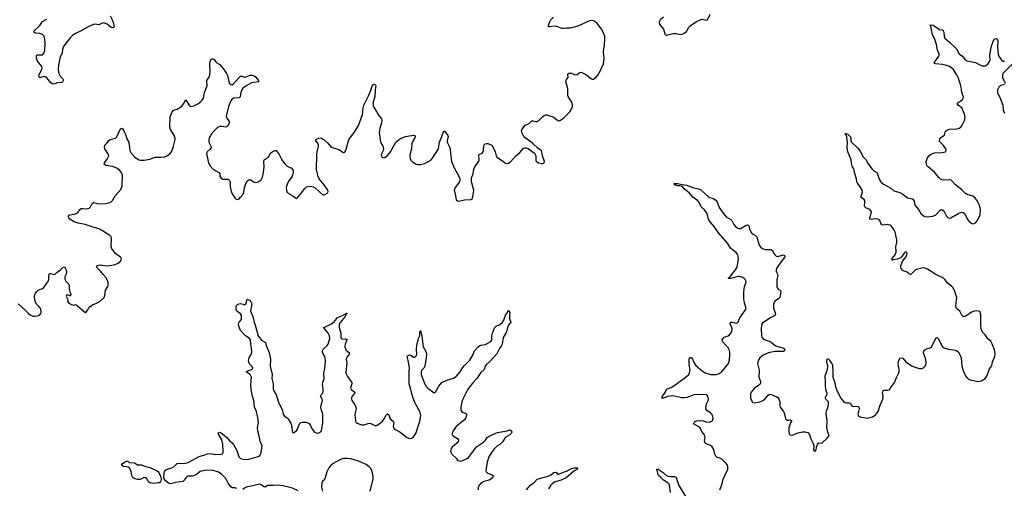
# Model space of a CAD drawing. Header units: inches. Extents: x 1694897 to 1849880, y 907231 to 1017944.
# Tile 142 of 171: x 1797897 to 1812228, y 968771 to 975592. Entities that reach past the tile are written whole.
import ezdxf

# ---------------------------------------------------------------- set-up
doc = ezdxf.new("R2010")
doc.units = ezdxf.units.IN
doc.header["$MEASUREMENT"] = 0
for name, color, linetype in [('B7996', 7, 'Continuous'), ('B7997', 7, 'Continuous'), ('B8906', 7, 'Continuous'), ('B8907', 7, 'Continuous'), ('B8916', 7, 'Continuous'), ('B8917', 7, 'Continuous')]:
    doc.layers.add(name, color=color, linetype=linetype)

msp = doc.modelspace()

# ---------------------------------------------------------------- linework, layer by layer
at = {"layer": 'B7996', "color": 6, "elevation": 700}
msp.add_lwpolyline([(1799850, 968842), (1799790, 968851), (1799768, 968870), (1799749, 968909), (1799730, 968926), (1799710, 968927), (1799650, 968901), (1799610, 968900), (1799571, 968910), (1799546, 968930), (1799530, 968957), (1799518, 969018), (1799501, 969061), (1799478, 969078), (1799450, 969086), (1799409, 969090), (1799379, 969110), (1799393, 969130), (1799430, 969156), (1799450, 969165), (1799470, 969165), (1799490, 969145), (1799570, 969141), (1799614, 969114), (1799670, 969111), (1799728, 969088), (1799790, 969074), (1799890, 969029), (1799910, 969015), (1799920, 969000), (1799946, 968946), (1799957, 968910), (1799956, 968890), (1799948, 968870), (1799930, 968853), (1799910, 968849)], close=True, dxfattribs=at)
msp.add_lwpolyline([(1800000, 968913), (1799996, 968930), (1799999, 968990), (1800000, 968998)], dxfattribs=at)
at = {"layer": 'B7997', "color": 6, "elevation": 800}
for points in [[(1799216, 975650), (1799252, 975570), (1799271, 975490), (1799261, 975479), (1799250, 975475), (1799230, 975480), (1799170, 975525), (1799130, 975543), (1799110, 975545), (1799050, 975515), (1798990, 975525), (1798970, 975521), (1798905, 975495), (1798793, 975430), (1798710, 975391), (1798670, 975366), (1798633, 975330), (1798543, 975217), (1798528, 975190), (1798520, 975160), (1798515, 975105), (1798487, 975050), (1798461, 974930), (1798457, 974870), (1798467, 974810), (1798488, 974768), (1798526, 974730), (1798532, 974710), (1798530, 974703), (1798525, 974690), (1798510, 974676), (1798448, 974672), (1798410, 974657), (1798390, 974655), (1798370, 974660), (1798350, 974674), (1798290, 974744), (1798270, 974760), (1798250, 974765), (1798190, 974748), (1798178, 974758), (1798176, 974770), (1798181, 974790), (1798220, 974870), (1798225, 974890), (1798219, 974910), (1798155, 974990), (1798141, 975030), (1798141, 975059), (1798146, 975074), (1798159, 975081), (1798230, 975082), (1798250, 975104), (1798261, 975150), (1798267, 975250), (1798265, 975310), (1798254, 975350), (1798230, 975376), (1798191, 975391), (1798130, 975395), (1798104, 975410), (1798109, 975430), (1798191, 975509), (1798230, 975568), (1798290, 975599)], [(1797877, 971457), (1797974, 971370), (1798019, 971319), (1798050, 971295), (1798090, 971276), (1798123, 971277), (1798170, 971287), (1798190, 971296), (1798201, 971310), (1798210, 971330), (1798210, 971355), (1798199, 971390), (1798185, 971410), (1798146, 971446), (1798122, 971490), (1798111, 971551), (1798112, 971572), (1798126, 971610), (1798144, 971636), (1798165, 971655), (1798230, 971677), (1798250, 971692), (1798316, 971790), (1798323, 971810), (1798321, 971870), (1798325, 971890), (1798330, 971896), (1798350, 971899), (1798410, 971884), (1798443, 971917), (1798490, 971950), (1798530, 971989), (1798550, 971996), (1798570, 971963), (1798577, 971923), (1798573, 971890), (1798555, 971850), (1798555, 971815), (1798568, 971788), (1798609, 971749), (1798615, 971730), (1798615, 971670), (1798639, 971590), (1798631, 971569), (1798619, 971579), (1798590, 971589), (1798579, 971581), (1798574, 971570), (1798591, 971530), (1798596, 971510), (1798595, 971490), (1798610, 971468), (1798650, 971445), (1798690, 971438), (1798710, 971445), (1798730, 971435), (1798850, 971331), (1798870, 971343), (1798889, 971370), (1798897, 971390), (1798922, 971418), (1798958, 971442), (1799014, 971466), (1799066, 971494), (1799126, 971550), (1799136, 971584), (1799144, 971656), (1799178, 971710), (1799184, 971730), (1799183, 971770), (1799158, 971830), (1799110, 971881), (1799072, 971932), (1799016, 971990), (1799019, 972010), (1799070, 972024), (1799170, 972011), (1799270, 972026), (1799330, 972050), (1799358, 972070), (1799376, 972090), (1799381, 972110), (1799370, 972130), (1799293, 972190), (1799238, 972258), (1799228, 972290), (1799233, 972410), (1799227, 972430), (1799211, 972450), (1799089, 972529), (1799047, 972550), (1798950, 972575), (1798850, 972610), (1798748, 972628), (1798690, 972648), (1798628, 972690), (1798611, 972710), (1798607, 972730), (1798613, 972747), (1798626, 972754), (1798690, 972759), (1798720, 972770), (1798749, 972791), (1798773, 972827), (1798790, 972842), (1798810, 972846), (1798870, 972839), (1798908, 972850), (1798927, 972870), (1798950, 972915), (1798970, 972929), (1799050, 972914), (1799150, 972918), (1799210, 972930), (1799230, 972940), (1799250, 972959), (1799287, 973030), (1799370, 973122), (1799387, 973173), (1799391, 973330), (1799380, 973370), (1799350, 973404), (1799310, 973431), (1799250, 973454), (1799150, 973470), (1799128, 973490), (1799130, 973510), (1799170, 973560), (1799195, 973610), (1799190, 973631), (1799134, 973710), (1799129, 973731), (1799134, 973766), (1799167, 973793), (1799191, 973830), (1799212, 973848), (1799290, 973868), (1799310, 973885), (1799350, 973973), (1799370, 974004), (1799390, 974012), (1799410, 973984), (1799421, 973950), (1799441, 973910), (1799457, 973857), (1799484, 973810), (1799493, 973727), (1799502, 973690), (1799521, 973650), (1799570, 973596), (1799630, 973551), (1799653, 973547), (1799710, 973546), (1799790, 973563), (1799870, 973592), (1799950, 973589), (1800000, 973595)]]:
    msp.add_lwpolyline(points, dxfattribs=at)
at = {"layer": 'B8906', "color": 6, "elevation": 700}
for points in [[(1800000, 968998), (1800001, 969010), (1800011, 969029), (1800035, 969045), (1800110, 969067), (1800144, 969090), (1800190, 969134), (1800310, 969139), (1800350, 969148), (1800510, 969233), (1800590, 969257), (1800630, 969274), (1800670, 969276), (1800750, 969262), (1800830, 969266), (1800847, 969273), (1800858, 969290), (1800859, 969301), (1800855, 969415), (1800838, 969478), (1800790, 969561), (1800788, 969572), (1800796, 969584), (1800810, 969586), (1800850, 969565), (1800910, 969510), (1800956, 969456), (1800990, 969432), (1801009, 969410), (1801059, 969319), (1801088, 969228), (1801110, 969205), (1801170, 969192), (1801230, 969194), (1801370, 969235), (1801390, 969248), (1801402, 969270), (1801410, 969290), (1801427, 969390), (1801397, 969457), (1801384, 969530), (1801362, 969602), (1801360, 969650), (1801371, 969730), (1801364, 969804), (1801344, 969890), (1801314, 969954), (1801312, 970000)], [(1801675, 970000), (1801717, 969917), (1801730, 969848), (1801750, 969820), (1801790, 969796), (1801803, 969783), (1801841, 969721), (1801860, 969670), (1801861, 969610), (1801870, 969582), (1801890, 969585), (1801930, 969616), (1801941, 969630), (1801970, 969710), (1801990, 969730), (1802010, 969736), (1802070, 969732), (1802110, 969712), (1802130, 969686), (1802152, 969630), (1802187, 969590), (1802210, 969578), (1802230, 969576), (1802250, 969580), (1802271, 969590), (1802290, 969610), (1802308, 969730), (1802311, 969849), (1802285, 969925), (1802282, 969950), (1802284, 969976), (1802292, 970000)], [(1802767, 970000), (1802774, 969990), (1802791, 969950), (1802792, 969928), (1802776, 969850), (1802779, 969790), (1802790, 969734), (1802810, 969717), (1802873, 969693), (1802910, 969694), (1802970, 969716), (1802990, 969718), (1803010, 969715), (1803064, 969684), (1803090, 969685), (1803130, 969710), (1803177, 969750), (1803200, 969780), (1803230, 969834), (1803250, 969856), (1803270, 969842), (1803278, 969810), (1803290, 969784), (1803334, 969750), (1803341, 969730), (1803334, 969670), (1803337, 969650), (1803350, 969630), (1803430, 969595), (1803530, 969512), (1803570, 969497), (1803599, 969501), (1803630, 969519), (1803665, 969570), (1803722, 969750), (1803736, 969830), (1803723, 969890), (1803659, 970000)], [(1804327, 970000), (1804317, 969950), (1804316, 969910), (1804330, 969886), (1804390, 969861), (1804402, 969850), (1804402, 969830), (1804385, 969790), (1804370, 969770), (1804250, 969670), (1804206, 969610), (1804194, 969570), (1804193, 969550), (1804212, 969530), (1804270, 969496), (1804284, 969470), (1804278, 969450), (1804261, 969430), (1804191, 969369), (1804179, 969350), (1804169, 969309), (1804187, 969270), (1804249, 969210), (1804270, 969183), (1804290, 969169), (1804306, 969166), (1804330, 969171), (1804410, 969205), (1804430, 969221), (1804547, 969373), (1804650, 969442), (1804676, 969470), (1804703, 969510), (1804732, 969530), (1804850, 969584), (1804990, 969607), (1805030, 969620), (1805054, 969610), (1805058, 969590), (1805050, 969570), (1805030, 969548), (1804962, 969510), (1804928, 969452), (1804885, 969410), (1804850, 969387), (1804810, 969350), (1804764, 969290), (1804726, 969230), (1804701, 969150), (1804684, 969030), (1804687, 969010), (1804708, 968990), (1804765, 968970), (1804792, 968952), (1804785, 968930), (1804756, 968904), (1804731, 968889), (1804654, 968870), (1804616, 968850), (1804590, 968824), (1804572, 968790), (1804569, 968750)], [(1808090, 968750), (1808116, 968824), (1808136, 968904), (1808205, 969050), (1808204, 969090), (1808197, 969110), (1808181, 969130), (1808115, 969195), (1808090, 969210), (1808050, 969221), (1808030, 969237), (1808016, 969270), (1807998, 969338), (1807974, 969374), (1807950, 969394), (1807890, 969417), (1807873, 969430), (1807866, 969450), (1807872, 969510), (1807865, 969550), (1807830, 969590), (1807799, 969650), (1807770, 969672), (1807704, 969710), (1807713, 969730), (1807730, 969743), (1807750, 969751), (1807830, 969759), (1807890, 969737), (1807930, 969733), (1807970, 969746), (1807981, 969759), (1807989, 969791), (1807980, 969830), (1807970, 969850), (1807950, 969870), (1807901, 969901), (1807892, 969912), (1807886, 969930), (1807890, 969990), (1807895, 970000)], [(1808961, 970000), (1808960, 969970), (1808965, 969950), (1809013, 969890), (1809022, 969870), (1809043, 969783), (1809056, 969770), (1809070, 969765), (1809090, 969761), (1809110, 969768), (1809130, 969758), (1809131, 969750), (1809114, 969726), (1809093, 969650), (1809090, 969590), (1809097, 969557), (1809110, 969545), (1809148, 969548), (1809230, 969580), (1809290, 969593), (1809332, 969592), (1809370, 969583), (1809393, 969553), (1809412, 969490), (1809445, 969425), (1809454, 969390), (1809451, 969330), (1809470, 969308), (1809492, 969330), (1809496, 969370), (1809510, 969410), (1809518, 969422), (1809530, 969431), (1809570, 969428), (1809650, 969499), (1809676, 969530), (1809676, 969550), (1809659, 969590), (1809647, 969650), (1809650, 969750), (1809637, 969870), (1809640, 969900), (1809658, 969942), (1809668, 969988), (1809669, 970000)], [(1809992, 970000), (1810000, 969986)], [(1802997, 968730), (1803041, 968910), (1803042, 968950), (1803021, 969030), (1803003, 969063), (1802985, 969085), (1802938, 969118), (1802830, 969168), (1802719, 969199), (1802670, 969206), (1802610, 969203), (1802565, 969190), (1802459, 969130), (1802420, 969100), (1802397, 969070), (1802368, 969010), (1802340, 968910), (1802328, 968892), (1802306, 968874), (1802295, 968850), (1802289, 968790), (1802302, 968730)], [(1801059, 968770), (1801030, 968780), (1800990, 968779), (1800970, 968791), (1800930, 968844), (1800895, 968915), (1800830, 968984), (1800780, 969010), (1800710, 969030), (1800610, 969034), (1800550, 969023), (1800526, 969014), (1800470, 968974), (1800430, 968955), (1800410, 968950), (1800351, 968949), (1800336, 968944), (1800318, 968930), (1800290, 968890), (1800270, 968872), (1800236, 968864), (1800170, 968858), (1800110, 968841), (1800090, 968838), (1800064, 968844), (1800021, 968881), (1800001, 968910), (1800000, 968913)], [(1805273, 968750), (1805330, 968819), (1805390, 968861), (1805430, 968904), (1805550, 968940), (1805590, 968947), (1805630, 968968), (1805670, 968999), (1805704, 969004), (1805730, 968970), (1805810, 969007), (1805857, 969023), (1805930, 969061), (1805968, 969068), (1806016, 969070), (1806018, 969050), (1805961, 969019), (1805850, 968926), (1805778, 968890), (1805690, 968866), (1805650, 968840), (1805630, 968819), (1805595, 968765)], [(1807372, 968708), (1807357, 968817), (1807349, 968830), (1807330, 968849), (1807269, 968889), (1807230, 968930), (1807196, 968956), (1807188, 968968), (1807177, 969037), (1807170, 969050), (1807190, 969050), (1807261, 969001), (1807304, 968964), (1807330, 968950), (1807370, 968943), (1807430, 968944), (1807454, 968934), (1807470, 968870), (1807493, 968810), (1807604, 968630)], [(1801950, 968734), (1801870, 968773), (1801734, 968806), (1801650, 968818), (1801590, 968812), (1801527, 968813), (1801506, 968810), (1801470, 968790), (1801451, 968791), (1801410, 968824), (1801390, 968829), (1801370, 968826), (1801270, 968801), (1801210, 968792), (1801170, 968775), (1801147, 968753)]]:
    msp.add_lwpolyline(points, dxfattribs=at)
at = {"layer": 'B8907', "color": 6}
for points, elevation in [([(1800000, 973595), (1800010, 973596), (1800050, 973613), (1800090, 973649), (1800110, 973679), (1800133, 973730), (1800159, 973850), (1800153, 973890), (1800093, 973993), (1800081, 974030), (1800089, 974171), (1800110, 974241), (1800130, 974270), (1800150, 974279), (1800190, 974288), (1800250, 974330), (1800284, 974370), (1800310, 974424), (1800330, 974403), (1800370, 974336), (1800390, 974326), (1800430, 974338), (1800490, 974366), (1800530, 974394), (1800550, 974415), (1800570, 974450), (1800588, 974530), (1800627, 974630), (1800621, 974690), (1800623, 974710), (1800650, 974747), (1800662, 974790), (1800667, 974830), (1800664, 974956), (1800670, 974990), (1800690, 975020), (1800710, 975024), (1800730, 975010), (1800750, 974979), (1800770, 974961), (1800810, 974940), (1800870, 974869), (1800908, 974810), (1800921, 974781), (1800939, 974690), (1800947, 974670), (1800970, 974647), (1800990, 974646), (1801010, 974658), (1801090, 974751), (1801110, 974768), (1801130, 974770), (1801170, 974757), (1801190, 974760), (1801250, 974786), (1801283, 974783), (1801310, 974774), (1801330, 974758), (1801371, 974709), (1801371, 974689), (1801270, 974673), (1801205, 974635), (1801146, 974594), (1801130, 974570), (1801115, 974530), (1801104, 974470), (1801090, 974454), (1801010, 974452), (1800984, 974430), (1800970, 974409), (1800934, 974326), (1800904, 974190), (1800907, 974170), (1800945, 974110), (1800946, 974090), (1800930, 974051), (1800909, 974031), (1800890, 974029), (1800850, 974038), (1800810, 974039), (1800775, 974025), (1800730, 973980), (1800690, 973930), (1800666, 973890), (1800651, 973850), (1800649, 973809), (1800679, 973750), (1800682, 973730), (1800671, 973709), (1800626, 973670), (1800618, 973650), (1800646, 973506), (1800670, 973466), (1800710, 973421), (1800750, 973393), (1800795, 973370), (1800808, 973350), (1800812, 973310), (1800827, 973287), (1800853, 973273), (1800929, 973269), (1800951, 973251), (1800959, 973230), (1800961, 973161), (1800974, 973094), (1800985, 973065), (1801007, 973030), (1801034, 972994), (1801050, 972980), (1801070, 972977), (1801090, 972986), (1801113, 973007), (1801148, 973050), (1801159, 973081), (1801171, 973150), (1801190, 973210), (1801210, 973244), (1801230, 973261), (1801250, 973264), (1801300, 973230), (1801330, 973224), (1801370, 973234), (1801410, 973261), (1801430, 973299), (1801445, 973370), (1801457, 973450), (1801450, 973530), (1801456, 973550), (1801470, 973564), (1801513, 973587), (1801550, 973653), (1801570, 973669), (1801610, 973690), (1801630, 973687), (1801674, 973630), (1801710, 973553), (1801750, 973498), (1801790, 973460), (1801854, 973430), (1801870, 973410), (1801875, 973395), (1801878, 973370), (1801869, 973330), (1801856, 973304), (1801807, 973233), (1801790, 973195), (1801777, 973150), (1801778, 973110), (1801787, 973087), (1801806, 973066), (1801874, 973030), (1801910, 972999), (1801930, 972991), (1802004, 973076), (1802042, 973130), (1802070, 973159), (1802130, 973168), (1802170, 973159), (1802201, 973141), (1802310, 973044), (1802330, 973044), (1802381, 973070), (1802387, 973090), (1802380, 973110), (1802328, 973190), (1802258, 973278), (1802241, 973310), (1802227, 973367), (1802219, 973410), (1802216, 973470), (1802224, 973570), (1802222, 973630), (1802225, 973670), (1802245, 973750), (1802246, 973770), (1802236, 973796), (1802207, 973830), (1802208, 973850), (1802250, 973867), (1802270, 973870), (1802290, 973867), (1802330, 973842), (1802379, 973799), (1802430, 973738), (1802544, 973704), (1802610, 973659), (1802630, 973666), (1802650, 973705), (1802681, 973830), (1802695, 973865), (1802770, 973956), (1802829, 974051), (1802886, 974210), (1802893, 974250), (1802895, 974310), (1802904, 974350), (1802975, 974485), (1803001, 974550), (1803030, 974640), (1803050, 974654), (1803070, 974648), (1803081, 974630), (1803071, 974569), (1803064, 974470), (1803042, 974398), (1803043, 974343), (1803055, 974310), (1803090, 974258), (1803120, 974200), (1803162, 974150), (1803167, 974130), (1803161, 974090), (1803138, 974010), (1803130, 973950), (1803149, 973810), (1803181, 973750), (1803192, 973710), (1803188, 973690), (1803160, 973630), (1803161, 973610), (1803170, 973592), (1803190, 973584), (1803210, 973588), (1803250, 973617), (1803293, 973670), (1803373, 973807), (1803410, 973844), (1803450, 973867), (1803510, 973892), (1803630, 973910), (1803645, 973905), (1803654, 973890), (1803649, 973870), (1803625, 973835), (1803605, 973790), (1803599, 973710), (1803577, 973623), (1803576, 973590), (1803580, 973570), (1803589, 973549), (1803618, 973518), (1803670, 973489), (1803696, 973484), (1803730, 973484), (1803790, 973499), (1803877, 973543), (1803906, 973574), (1803937, 973630), (1803991, 973710), (1804006, 973810), (1804043, 973890), (1804070, 973973), (1804090, 973962), (1804128, 973908), (1804132, 973890), (1804120, 973830), (1804120, 973810), (1804128, 973788), (1804150, 973750), (1804162, 973710), (1804166, 973646), (1804181, 973530), (1804224, 973424), (1804282, 973322), (1804298, 973290), (1804303, 973270), (1804303, 973250), (1804296, 973230), (1804236, 973150), (1804220, 973110), (1804241, 973030), (1804248, 972970), (1804270, 972953), (1804290, 972950), (1804370, 972969), (1804464, 972976), (1804490, 972990), (1804504, 973070), (1804505, 973110), (1804472, 973232), (1804473, 973290), (1804499, 973350), (1804508, 973410), (1804521, 973450), (1804539, 973481), (1804579, 973530), (1804587, 973550), (1804581, 973619), (1804586, 973630), (1804629, 973651), (1804637, 973663), (1804646, 973690), (1804655, 973765), (1804674, 973786), (1804690, 973791), (1804711, 973791), (1804767, 973767), (1804790, 973731), (1804818, 973670), (1804830, 973610), (1804840, 973590), (1804909, 973549), (1804970, 973502), (1804990, 973497), (1805010, 973503), (1805039, 973521), (1805118, 973610), (1805179, 973661), (1805230, 973723), (1805250, 973727), (1805270, 973725), (1805302, 973710), (1805390, 973650), (1805409, 973610), (1805410, 973538), (1805423, 973523), (1805450, 973507), (1805490, 973499), (1805510, 973501), (1805529, 973510), (1805534, 973530), (1805505, 973610), (1805499, 973670), (1805487, 973690), (1805440, 973720), (1805365, 973790), (1805330, 973812), (1805290, 973850), (1805242, 973882), (1805205, 973950), (1805202, 973970), (1805207, 973990), (1805250, 974050), (1805310, 974083), (1805350, 974119), (1805370, 974122), (1805410, 974108), (1805430, 974108), (1805450, 974120), (1805510, 974183), (1805530, 974198), (1805550, 974206), (1805570, 974205), (1805670, 974173), (1805730, 974125), (1805750, 974121), (1805770, 974128), (1805810, 974157), (1805902, 974250), (1805929, 974290), (1805943, 974330), (1805944, 974350), (1805932, 974390), (1805884, 974464), (1805875, 974490), (1805873, 974587), (1805847, 974690), (1805853, 974710), (1805879, 974750), (1805875, 974805), (1805890, 974815), (1805930, 974815), (1805970, 974795), (1805990, 974791), (1806010, 974796), (1806050, 974822), (1806070, 974826), (1806090, 974820), (1806147, 974787), (1806210, 974735), (1806227, 974727), (1806250, 974728), (1806283, 974750), (1806310, 974784), (1806349, 974850), (1806394, 974950), (1806404, 975030), (1806392, 975130), (1806411, 975230), (1806416, 975310), (1806412, 975350), (1806370, 975450), (1806307, 975530), (1806270, 975564), (1806250, 975574), (1806230, 975579), (1806190, 975573), (1806023, 975497), (1805950, 975476), (1805910, 975468), (1805850, 975469), (1805810, 975464), (1805790, 975464), (1805714, 975494), (1805690, 975498), (1805610, 975486), (1805596, 975490), (1805594, 975510), (1805608, 975550), (1805628, 975590), (1805669, 975630)], 800), ([(1807270, 975629), (1807220, 975590), (1807209, 975570), (1807206, 975550), (1807210, 975525), (1807270, 975453), (1807287, 975387), (1807295, 975375), (1807310, 975368), (1807410, 975389), (1807450, 975389), (1807510, 975378), (1807550, 975386), (1807570, 975394), (1807602, 975418), (1807638, 975482), (1807657, 975503), (1807750, 975565), (1807790, 975586), (1807830, 975599), (1807890, 975587), (1807909, 975591), (1807946, 975670)], 800), ([(1810000, 973552), (1809950, 973670), (1809942, 973730), (1809945, 973810), (1809938, 973878), (1809935, 973895), (1809920, 973920), (1809910, 973925), (1809910, 973936), (1809945, 973930), (1809990, 973887), (1809995, 973870), (1809994, 973830), (1810000, 973814)], 700), ([(1807895, 970000), (1807920, 970050), (1807924, 970070), (1807913, 970110), (1807887, 970130), (1807757, 970137), (1807710, 970133), (1807610, 970095), (1807570, 970086), (1807530, 970090), (1807410, 970116), (1807330, 970108), (1807270, 970081), (1807250, 970084), (1807245, 970090), (1807254, 970110), (1807294, 970166), (1807310, 970210), (1807319, 970221), (1807380, 970240), (1807419, 970261), (1807602, 970398), (1807635, 970430), (1807647, 970453), (1807654, 970490), (1807641, 970570), (1807643, 970650), (1807650, 970677), (1807670, 970676), (1807690, 970650), (1807718, 970590), (1807740, 970560), (1807830, 970481), (1807875, 970450), (1807950, 970427), (1808032, 970428), (1808070, 970435), (1808110, 970463), (1808214, 970590), (1808226, 970634), (1808233, 970710), (1808231, 970751), (1808222, 970790), (1808212, 970810), (1808127, 970910), (1808123, 970930), (1808130, 970948), (1808153, 970970), (1808208, 970992), (1808230, 971007), (1808250, 971028), (1808262, 971050), (1808266, 971090), (1808254, 971134), (1808235, 971170), (1808238, 971182), (1808246, 971190), (1808262, 971190), (1808330, 971176), (1808350, 971185), (1808380, 971250), (1808463, 971370), (1808470, 971390), (1808468, 971410), (1808448, 971472), (1808436, 971530), (1808437, 971630), (1808449, 971710), (1808469, 971770), (1808467, 971790), (1808457, 971810), (1808437, 971830), (1808420, 971840), (1808370, 971854), (1808348, 971852), (1808246, 971826), (1808224, 971824), (1808210, 971830), (1808223, 971837), (1808230, 971850), (1808241, 971859), (1808317, 971950), (1808341, 971990), (1808359, 972110), (1808355, 972150), (1808348, 972170), (1808323, 972203), (1808265, 972245), (1808245, 972265), (1808201, 972341), (1808070, 972490), (1808004, 972584), (1807946, 972650), (1807924, 972690), (1807914, 972734), (1807897, 972777), (1807864, 972824), (1807815, 972870), (1807785, 972930), (1807762, 972962), (1807697, 973010), (1807646, 973066), (1807570, 973130), (1807542, 973162), (1807512, 973172), (1807470, 973175), (1807430, 973188), (1807424, 973210), (1807470, 973210), (1807568, 973188), (1807605, 973185), (1807690, 973150), (1807770, 973132), (1807810, 973114), (1807927, 973007), (1807990, 972988), (1808030, 972966), (1808050, 972941), (1808080, 972860), (1808135, 972775), (1808182, 972722), (1808250, 972685), (1808262, 972670), (1808289, 972609), (1808319, 972579), (1808350, 972559), (1808370, 972553), (1808390, 972555), (1808470, 972602), (1808490, 972608), (1808502, 972602), (1808510, 972591), (1808521, 972541), (1808549, 972490), (1808571, 972471), (1808609, 972450), (1808626, 972430), (1808658, 972310), (1808690, 972270), (1808716, 972256), (1808750, 972246), (1808829, 972249), (1808842, 972242), (1808852, 972232), (1808872, 972190), (1808898, 972158), (1808910, 972149), (1808930, 972146), (1809010, 972167), (1809030, 972160), (1809040, 972150), (1809031, 972130), (1808984, 972076), (1808913, 971970), (1808906, 971950), (1808906, 971926), (1808925, 971890), (1808930, 971870), (1808916, 971810), (1808917, 971710), (1808925, 971685), (1808938, 971670), (1808969, 971650), (1808976, 971630), (1808960, 971550), (1808941, 971530), (1808890, 971494), (1808870, 971450), (1808867, 971390), (1808893, 971330), (1808899, 971310), (1808895, 971290), (1808870, 971272), (1808830, 971256), (1808710, 971175), (1808694, 971150), (1808689, 971090), (1808692, 970990), (1808700, 970970), (1808714, 970954), (1808737, 970937), (1808830, 970901), (1808868, 970868), (1808904, 970844), (1808950, 970828), (1809013, 970813), (1809029, 970790), (1809027, 970773), (1809010, 970762), (1808890, 970763), (1808798, 970742), (1808717, 970710), (1808671, 970669), (1808647, 970630), (1808638, 970590), (1808659, 970490), (1808655, 970390), (1808682, 970310), (1808670, 970283), (1808592, 970230), (1808544, 970170), (1808535, 970145), (1808534, 970090), (1808560, 970030), (1808570, 970020), (1808590, 970014), (1808670, 970029), (1808712, 970048), (1808744, 970070), (1808790, 970126), (1808810, 970140), (1808838, 970138), (1808877, 970117), (1808910, 970107), (1808930, 970094), (1808947, 970070), (1808962, 970030), (1808961, 970000)], 700), ([(1801312, 970000), (1801311, 970030), (1801284, 970110), (1801267, 970210), (1801262, 970270), (1801270, 970390), (1801257, 970417), (1801236, 970436), (1801211, 970450), (1801194, 970470), (1801270, 970498), (1801286, 970510), (1801290, 970530), (1801243, 970583), (1801231, 970610), (1801228, 970630), (1801230, 970650), (1801237, 970670), (1801273, 970727), (1801277, 970750), (1801272, 970810), (1801259, 970870), (1801255, 970930), (1801235, 970955), (1801183, 970990), (1801113, 971070), (1801102, 971090), (1801087, 971130), (1801084, 971170), (1801090, 971190), (1801125, 971230), (1801127, 971287), (1801113, 971313), (1801059, 971350), (1801046, 971374), (1801050, 971425), (1801070, 971451), (1801090, 971458), (1801110, 971459), (1801150, 971451), (1801170, 971442), (1801189, 971451), (1801210, 971525), (1801250, 971506), (1801274, 971454), (1801255, 971350), (1801291, 971270), (1801309, 971189), (1801330, 971130), (1801368, 970990), (1801422, 970922), (1801473, 970893), (1801482, 970850), (1801528, 970750), (1801546, 970650), (1801542, 970550), (1801573, 970430), (1801567, 970370), (1801587, 970290), (1801588, 970210), (1801594, 970190), (1801629, 970130), (1801670, 970010), (1801675, 970000)], 700), ([(1802292, 970000), (1802306, 970050), (1802301, 970070), (1802277, 970110), (1802285, 970130), (1802304, 970150), (1802312, 970170), (1802314, 970210), (1802305, 970290), (1802308, 970312), (1802330, 970370), (1802323, 970450), (1802336, 970510), (1802348, 970630), (1802336, 970690), (1802306, 970746), (1802303, 970770), (1802320, 970800), (1802372, 970850), (1802385, 970870), (1802410, 970950), (1802404, 970990), (1802389, 971030), (1802350, 971076), (1802331, 971090), (1802320, 971110), (1802350, 971120), (1802437, 971163), (1802479, 971201), (1802522, 971258), (1802596, 971284), (1802630, 971305), (1802636, 971304), (1802650, 971322), (1802660, 971320), (1802659, 971310), (1802646, 971294), (1802647, 971290), (1802637, 971283), (1802632, 971270), (1802584, 971216), (1802559, 971181), (1802547, 971150), (1802545, 971110), (1802570, 971030), (1802570, 970970), (1802576, 970956), (1802590, 970944), (1802645, 970945), (1802657, 970937), (1802658, 970930), (1802632, 970870), (1802631, 970830), (1802645, 970785), (1802659, 970770), (1802690, 970750), (1802695, 970735), (1802684, 970710), (1802653, 970670), (1802651, 970650), (1802657, 970597), (1802642, 970462), (1802646, 970446), (1802670, 970398), (1802730, 970310), (1802730, 970290), (1802713, 970230), (1802720, 970210), (1802777, 970170), (1802771, 970150), (1802737, 970110), (1802728, 970092), (1802727, 970070), (1802732, 970050), (1802767, 970000)], 700), ([(1803659, 970000), (1803652, 970012), (1803623, 970083), (1803604, 970144), (1803592, 970210), (1803565, 970290), (1803564, 970470), (1803570, 970530), (1803553, 970633), (1803535, 970690), (1803550, 970706), (1803570, 970716), (1803590, 970710), (1803630, 970680), (1803650, 970680), (1803674, 970706), (1803679, 970730), (1803674, 970790), (1803679, 970850), (1803704, 970950), (1803720, 970990), (1803722, 971038), (1803730, 971066), (1803750, 970986), (1803771, 970830), (1803812, 970752), (1803818, 970730), (1803815, 970670), (1803795, 970550), (1803779, 970521), (1803749, 970490), (1803741, 970470), (1803742, 970430), (1803782, 970310), (1803810, 970260), (1803836, 970230), (1803930, 970161), (1803950, 970171), (1804000, 970260), (1804042, 970310), (1804116, 970344), (1804210, 970375), (1804250, 970397), (1804310, 970468), (1804333, 970510), (1804366, 970554), (1804450, 970635), (1804494, 970710), (1804518, 970770), (1804570, 970829), (1804590, 970846), (1804607, 970853), (1804677, 970863), (1804754, 970910), (1804768, 970932), (1804771, 970990), (1804779, 971030), (1804810, 971105), (1804830, 971130), (1804887, 971153), (1804919, 971181), (1804943, 971217), (1804969, 971290), (1804998, 971330), (1805010, 971366), (1805030, 971330), (1805024, 971296), (1805024, 971244), (1805048, 971190), (1805014, 971146), (1804998, 971110), (1804981, 971050), (1804936, 970964), (1804918, 970870), (1804910, 970850), (1804885, 970815), (1804842, 970730), (1804737, 970610), (1804689, 970571), (1804672, 970550), (1804658, 970502), (1804610, 970455), (1804553, 970367), (1804490, 970301), (1804417, 970203), (1804394, 970166), (1804347, 970070), (1804333, 970030), (1804327, 970000)], 700), ([(1809669, 970000), (1809670, 970030), (1809629, 970070), (1809623, 970090), (1809646, 970130), (1809649, 970150), (1809632, 970210), (1809624, 970270), (1809626, 970330), (1809619, 970390), (1809622, 970410), (1809652, 970488), (1809662, 970530), (1809662, 970550), (1809646, 970610), (1809650, 970653), (1809670, 970662), (1809684, 970630), (1809719, 970590), (1809728, 970570), (1809734, 970450), (1809732, 970390), (1809762, 970310), (1809771, 970250), (1809784, 970210), (1809846, 970090), (1809890, 970034), (1809910, 970018), (1809930, 970013), (1809970, 970015), (1809986, 970010), (1809992, 970000)], 700)]:
    msp.add_lwpolyline(points, dxfattribs=dict(at, elevation=elevation))
at = {"layer": 'B8916', "color": 6, "elevation": 700}
msp.add_lwpolyline([(1810000, 969986), (1810010, 969970), (1810030, 969960), (1810090, 969968), (1810103, 969963), (1810112, 969952), (1810114, 969930), (1810100, 969870), (1810098, 969850), (1810102, 969830), (1810131, 969810), (1810230, 969790), (1810310, 969812), (1810350, 969834), (1810370, 969854), (1810392, 969890), (1810426, 969994), (1810429, 970000)], dxfattribs=at)
at = {"layer": 'B8917', "color": 6, "elevation": 700}
for points in [[(1810000, 973814), (1810002, 973810), (1810090, 973727), (1810130, 973676), (1810176, 973596), (1810219, 973550), (1810238, 973510), (1810299, 973419), (1810330, 973390), (1810372, 973370), (1810383, 973350), (1810407, 973270), (1810433, 973230), (1810470, 973198), (1810578, 973138), (1810620, 973100), (1810710, 973077), (1810753, 973053), (1810821, 973001), (1810886, 972986), (1810898, 972979), (1810914, 972954), (1810926, 972890), (1810984, 972824), (1811015, 972770), (1811050, 972737), (1811070, 972728), (1811110, 972721), (1811190, 972732), (1811230, 972754), (1811290, 972813), (1811310, 972827), (1811330, 972825), (1811349, 972809), (1811385, 972730), (1811410, 972709), (1811430, 972704), (1811450, 972707), (1811564, 972776), (1811590, 972786), (1811610, 972788), (1811630, 972785), (1811650, 972771), (1811697, 972677), (1811720, 972650), (1811750, 972628), (1811770, 972619), (1811790, 972624), (1811810, 972636), (1811840, 972670), (1811876, 972750), (1811882, 972830), (1811868, 972890), (1811837, 972950), (1811810, 972990), (1811770, 973022), (1811690, 973046), (1811663, 973063), (1811616, 973110), (1811513, 973193), (1811470, 973244), (1811454, 973254), (1811430, 973260), (1811336, 973256), (1811298, 973270), (1811274, 973294), (1811214, 973374), (1811118, 973450), (1811102, 973470), (1811094, 973490), (1811093, 973530), (1811107, 973573), (1811130, 973612), (1811152, 973630), (1811170, 973641), (1811210, 973655), (1811319, 973661), (1811370, 973670), (1811382, 973690), (1811376, 973710), (1811343, 973763), (1811297, 973810), (1811287, 973830), (1811290, 973858), (1811304, 973876), (1811356, 973910), (1811365, 973930), (1811372, 973970), (1811400, 973990), (1811430, 973999), (1811537, 974003), (1811569, 974011), (1811594, 974026), (1811612, 974048), (1811650, 974127), (1811657, 974170), (1811650, 974216), (1811610, 974310), (1811557, 974350), (1811544, 974370), (1811561, 974390), (1811593, 974407), (1811621, 974430), (1811630, 974450), (1811632, 974470), (1811612, 974532), (1811602, 974610), (1811593, 974650), (1811557, 974750), (1811536, 974790), (1811485, 974870), (1811430, 974912), (1811390, 974927), (1811330, 974940), (1811229, 974950), (1811216, 974956), (1811205, 974970), (1811269, 975050), (1811280, 975070), (1811282, 975090), (1811256, 975150), (1811242, 975230), (1811218, 975310), (1811182, 975370), (1811157, 975497), (1811146, 975510), (1811150, 975519), (1811192, 975510), (1811285, 975450), (1811290, 975443), (1811330, 975450), (1811350, 975411), (1811352, 975350), (1811362, 975322), (1811430, 975264), (1811530, 975170), (1811570, 975097), (1811621, 975061), (1811658, 975010), (1811690, 974994), (1811808, 974970), (1811870, 974935), (1811902, 974922), (1811930, 974918), (1811950, 974922), (1811990, 974947), (1812010, 974972), (1812021, 975010), (1812020, 975070), (1812038, 975190), (1812070, 975289), (1812090, 975315), (1812110, 975317), (1812136, 975290), (1812130, 975190), (1812140, 975090), (1812150, 975061), (1812177, 975017), (1812190, 974999), (1812206, 974990), (1812230, 974990)], [(1812347, 974950), (1812207, 974810), (1812201, 974790), (1812204, 974750), (1812240, 974670)], [(1812229, 974651), (1812190, 974640), (1812170, 974629), (1812149, 974610), (1812127, 974570), (1812128, 974530), (1812168, 974450), (1812207, 974350), (1812210, 974277), (1812232, 974232)], [(1810429, 970000), (1810459, 970070), (1810463, 970110), (1810457, 970170), (1810463, 970190), (1810470, 970198), (1810490, 970202), (1810530, 970200), (1810554, 970206), (1810564, 970216), (1810585, 970255), (1810631, 970309), (1810658, 970382), (1810690, 970442), (1810698, 970470), (1810699, 970499), (1810686, 970550), (1810685, 970590), (1810690, 970619), (1810710, 970664), (1810730, 970671), (1810750, 970663), (1810793, 970613), (1810888, 970548), (1810990, 970516), (1811024, 970516), (1811050, 970524), (1811075, 970550), (1811089, 970590), (1811091, 970609), (1811081, 970661), (1811055, 970730), (1811051, 970750), (1811057, 970770), (1811090, 970799), (1811150, 970817), (1811168, 970832), (1811222, 970930), (1811230, 970956), (1811250, 970968), (1811270, 970945), (1811314, 970854), (1811330, 970829), (1811355, 970815), (1811410, 970796), (1811490, 970787), (1811530, 970778), (1811566, 970750), (1811601, 970670), (1811610, 970550), (1811632, 970470), (1811661, 970410), (1811682, 970382), (1811703, 970363), (1811730, 970350), (1811850, 970325), (1811890, 970334), (1811952, 970370), (1811975, 970405), (1812014, 970510), (1812030, 970536), (1812047, 970553), (1812055, 970610), (1812092, 970690), (1812095, 970730), (1812087, 970787), (1812046, 970886), (1812030, 970912), (1811989, 970949), (1811950, 971005), (1811917, 971037), (1811895, 971075), (1811886, 971130), (1811889, 971230), (1811886, 971306), (1811879, 971330), (1811870, 971344), (1811830, 971356), (1811790, 971351), (1811750, 971335), (1811670, 971279), (1811650, 971271), (1811630, 971272), (1811610, 971291), (1811580, 971350), (1811534, 971390), (1811523, 971410), (1811521, 971430), (1811536, 971550), (1811510, 971637), (1811483, 971690), (1811466, 971710), (1811410, 971754), (1811364, 971810), (1811341, 971830), (1811230, 971884), (1811110, 971960), (1811070, 971975), (1811050, 971978), (1811030, 971977), (1810950, 971956), (1810930, 971948), (1810870, 971884), (1810850, 971887), (1810815, 971915), (1810770, 971930), (1810750, 971941), (1810729, 971970), (1810723, 971990), (1810724, 972016), (1810746, 972074), (1810761, 972099), (1810790, 972130), (1810810, 972165), (1810812, 972190), (1810806, 972206), (1810790, 972213), (1810770, 972194), (1810736, 972144), (1810715, 972125), (1810674, 972106), (1810616, 972096), (1810602, 972098), (1810590, 972090), (1810596, 972104), (1810593, 972110), (1810638, 972170), (1810654, 972210), (1810650, 972290), (1810663, 972350), (1810664, 972390), (1810639, 972499), (1810618, 972538), (1810585, 972585), (1810563, 972603), (1810530, 972610), (1810470, 972603), (1810448, 972608), (1810431, 972630), (1810417, 972670), (1810387, 972690), (1810350, 972694), (1810290, 972684), (1810269, 972689), (1810270, 972710), (1810292, 972770), (1810294, 972790), (1810290, 972803), (1810270, 972830), (1810215, 972855), (1810197, 972870), (1810191, 972890), (1810200, 972930), (1810198, 972958), (1810190, 972974), (1810150, 972997), (1810139, 973010), (1810163, 973083), (1810159, 973110), (1810127, 973170), (1810090, 973212), (1810080, 973230), (1810075, 973270), (1810059, 973339), (1810047, 973370), (1810039, 973419), (1810017, 973450), (1810010, 973470), (1810001, 973550), (1810000, 973552)]]:
    msp.add_lwpolyline(points, dxfattribs=at)

doc.saveas('drawing.dxf')
